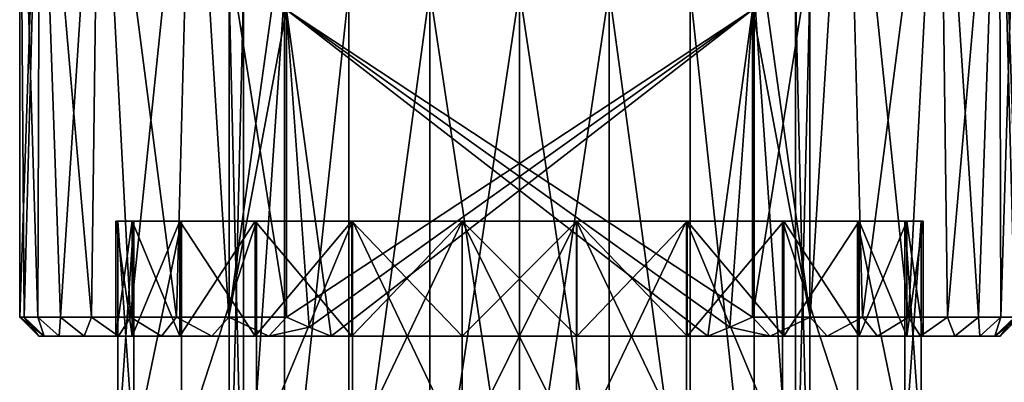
# Model space of a CAD drawing. Header units: millimetres. Extents: x -144 to 364, y -408 to 1133.
# Tile 98 of 256: x -13 to 13, y 21 to 30. Entities that reach past the tile are written whole.
import ezdxf

# ---------------------------------------------------------------- set-up
doc = ezdxf.new("R2010")
doc.units = ezdxf.units.MM
doc.header["$LTSCALE"] = 41.718519
for name, color, linetype in [('173', 7, 'CONTINUOUS'), ('175', 7, 'CONTINUOUS'), ('179', 7, 'CONTINUOUS'), ('180', 7, 'CONTINUOUS'), ('387', 7, 'CONTINUOUS'), ('388', 7, 'CONTINUOUS'), ('393', 7, 'CONTINUOUS'), ('394', 7, 'CONTINUOUS'), ('395', 7, 'CONTINUOUS'), ('398', 7, 'CONTINUOUS'), ('399', 7, 'CONTINUOUS'), ('402', 7, 'CONTINUOUS'), ('405', 7, 'CONTINUOUS'), ('751', 7, 'CONTINUOUS')]:
    doc.layers.add(name, color=color, linetype=linetype)

msp = doc.modelspace()

# ---------------------------------------------------------------- linework, layer by layer
at = {"layer": '173', "color": 7, "linetype": 'CONTINUOUS', "true_color": 0xaaaaaa}
for points in [[(-7.18, 15.25, 2.333), (-7.55, 15.25), (-7.18, 30.75, 2.333), (-7.18, 15.25, 2.333)], [(-7.18, 30.75, 2.333), (-7.55, 15.25), (-7.55, 30.75), (-7.18, 30.75, 2.333)], [(-6.108, 15.25, 4.438), (-7.18, 15.25, 2.333), (-6.108, 30.75, 4.438), (-6.108, 15.25, 4.438)], [(-6.108, 30.75, 4.438), (-7.18, 15.25, 2.333), (-7.18, 30.75, 2.333), (-6.108, 30.75, 4.438)], [(-4.438, 15.25, 6.108), (-6.108, 15.25, 4.438), (-4.438, 30.75, 6.108), (-4.438, 15.25, 6.108)], [(-4.438, 30.75, 6.108), (-6.108, 15.25, 4.438), (-6.108, 30.75, 4.438), (-4.438, 30.75, 6.108)], [(-2.333, 15.25, 7.181), (-4.438, 15.25, 6.108), (-2.333, 30.75, 7.18), (-2.333, 15.25, 7.181)], [(-2.333, 30.75, 7.18), (-4.438, 15.25, 6.108), (-4.438, 30.75, 6.108), (-2.333, 30.75, 7.18)], [(0, 15.25, 7.55), (-2.333, 15.25, 7.181), (0, 30.75, 7.55), (0, 15.25, 7.55)], [(0, 30.75, 7.55), (-2.333, 15.25, 7.181), (-2.333, 30.75, 7.18), (0, 30.75, 7.55)], [(2.333, 15.25, 7.181), (0, 15.25, 7.55), (2.333, 30.75, 7.18), (2.333, 15.25, 7.181)], [(2.333, 30.75, 7.18), (0, 15.25, 7.55), (0, 30.75, 7.55), (2.333, 30.75, 7.18)], [(4.438, 15.25, 6.108), (2.333, 15.25, 7.181), (2.333, 30.75, 7.18), (4.438, 15.25, 6.108)], [(4.438, 30.75, 6.108), (4.438, 15.25, 6.108), (2.333, 30.75, 7.18), (4.438, 30.75, 6.108)], [(6.108, 15.25, 4.438), (4.438, 15.25, 6.108), (4.438, 30.75, 6.108), (6.108, 15.25, 4.438)], [(6.108, 30.75, 4.438), (6.108, 15.25, 4.438), (4.438, 30.75, 6.108), (6.108, 30.75, 4.438)], [(7.18, 15.25, 2.333), (6.108, 15.25, 4.438), (6.108, 30.75, 4.438), (7.18, 15.25, 2.333)], [(7.18, 30.75, 2.333), (7.18, 15.25, 2.333), (6.108, 30.75, 4.438), (7.18, 30.75, 2.333)], [(7.55, 15.25), (7.18, 15.25, 2.333), (7.55, 30.75), (7.55, 15.25)], [(7.55, 30.75), (7.18, 15.25, 2.333), (7.18, 30.75, 2.333), (7.55, 30.75)]]:
    msp.add_3dface(points, dxfattribs=at)
at = {"layer": '175', "color": 7, "linetype": 'CONTINUOUS', "true_color": 0xaaaaaa}
for points in [[(-10.027, 24.75, 2.944), (-10.45, 24.75), (-10.027, 18.75, 2.944), (-10.027, 24.75, 2.944)], [(-10.027, 18.75, 2.944), (-10.45, 24.75), (-10.45, 18.75), (-10.027, 18.75, 2.944)], [(-8.791, 24.75, 5.65), (-10.027, 24.75, 2.944), (-10.027, 18.75, 2.944), (-8.791, 24.75, 5.65)], [(-8.791, 18.75, 5.65), (-8.791, 24.75, 5.65), (-10.027, 18.75, 2.944), (-8.791, 18.75, 5.65)], [(-6.843, 24.75, 7.898), (-8.791, 24.75, 5.65), (-8.791, 18.75, 5.65), (-6.843, 24.75, 7.898)], [(-6.843, 18.75, 7.898), (-6.843, 24.75, 7.898), (-8.791, 18.75, 5.65), (-6.843, 18.75, 7.898)], [(-4.341, 24.75, 9.506), (-6.843, 24.75, 7.898), (-6.843, 18.75, 7.898), (-4.341, 24.75, 9.506)], [(-4.341, 18.75, 9.506), (-4.341, 24.75, 9.506), (-6.843, 18.75, 7.898), (-4.341, 18.75, 9.506)], [(-1.487, 24.75, 10.344), (-4.341, 24.75, 9.506), (-1.487, 18.75, 10.344), (-1.487, 24.75, 10.344)], [(-1.487, 18.75, 10.344), (-4.341, 24.75, 9.506), (-4.341, 18.75, 9.506), (-1.487, 18.75, 10.344)], [(1.487, 24.75, 10.344), (-1.487, 24.75, 10.344), (1.487, 18.75, 10.344), (1.487, 24.75, 10.344)], [(1.487, 18.75, 10.344), (-1.487, 24.75, 10.344), (-1.487, 18.75, 10.344), (1.487, 18.75, 10.344)], [(4.341, 24.75, 9.506), (1.487, 24.75, 10.344), (4.341, 18.75, 9.506), (4.341, 24.75, 9.506)], [(4.341, 18.75, 9.506), (1.487, 24.75, 10.344), (1.487, 18.75, 10.344), (4.341, 18.75, 9.506)], [(6.843, 24.75, 7.898), (4.341, 24.75, 9.506), (6.843, 18.75, 7.898), (6.843, 24.75, 7.898)], [(6.843, 18.75, 7.898), (4.341, 24.75, 9.506), (4.341, 18.75, 9.506), (6.843, 18.75, 7.898)], [(8.791, 24.75, 5.65), (6.843, 24.75, 7.898), (8.791, 18.75, 5.65), (8.791, 24.75, 5.65)], [(8.791, 18.75, 5.65), (6.843, 24.75, 7.898), (6.843, 18.75, 7.898), (8.791, 18.75, 5.65)], [(10.027, 24.75, 2.944), (8.791, 24.75, 5.65), (10.027, 18.75, 2.944), (10.027, 24.75, 2.944)], [(10.027, 18.75, 2.944), (8.791, 24.75, 5.65), (8.791, 18.75, 5.65), (10.027, 18.75, 2.944)], [(10.45, 24.75), (10.027, 24.75, 2.944), (10.45, 18.75), (10.45, 24.75)], [(10.45, 18.75), (10.027, 24.75, 2.944), (10.027, 18.75, 2.944), (10.45, 18.75)]]:
    msp.add_3dface(points, dxfattribs=at)
at = {"layer": '179', "color": 7, "linetype": 'CONTINUOUS', "true_color": 0xaaaaaa}
for points in [[(-7.55, 15.25), (-7.18, 15.25, -2.333), (-7.55, 30.75), (-7.55, 15.25)], [(-7.55, 30.75), (-7.18, 15.25, -2.333), (-7.18, 30.75, -2.333), (-7.55, 30.75)], [(-7.18, 15.25, -2.333), (-6.108, 15.25, -4.438), (-6.108, 30.75, -4.438), (-7.18, 15.25, -2.333)], [(-7.18, 30.75, -2.333), (-7.18, 15.25, -2.333), (-6.108, 30.75, -4.438), (-7.18, 30.75, -2.333)], [(-6.108, 15.25, -4.438), (-4.438, 15.25, -6.108), (-4.438, 30.75, -6.108), (-6.108, 15.25, -4.438)], [(-6.108, 30.75, -4.438), (-6.108, 15.25, -4.438), (-4.438, 30.75, -6.108), (-6.108, 30.75, -4.438)], [(-4.438, 15.25, -6.108), (-2.333, 15.25, -7.181), (-2.333, 30.75, -7.18), (-4.438, 15.25, -6.108)], [(-4.438, 30.75, -6.108), (-4.438, 15.25, -6.108), (-2.333, 30.75, -7.18), (-4.438, 30.75, -6.108)], [(-2.333, 15.25, -7.181), (0, 15.25, -7.55), (-2.333, 30.75, -7.18), (-2.333, 15.25, -7.181)], [(-2.333, 30.75, -7.18), (0, 15.25, -7.55), (0, 30.75, -7.55), (-2.333, 30.75, -7.18)], [(0, 15.25, -7.55), (2.333, 15.25, -7.181), (0, 30.75, -7.55), (0, 15.25, -7.55)], [(0, 30.75, -7.55), (2.333, 15.25, -7.181), (2.333, 30.75, -7.18), (0, 30.75, -7.55)], [(2.333, 15.25, -7.181), (4.438, 15.25, -6.108), (2.333, 30.75, -7.18), (2.333, 15.25, -7.181)], [(2.333, 30.75, -7.18), (4.438, 15.25, -6.108), (4.438, 30.75, -6.108), (2.333, 30.75, -7.18)], [(4.438, 15.25, -6.108), (6.108, 15.25, -4.438), (4.438, 30.75, -6.108), (4.438, 15.25, -6.108)], [(4.438, 30.75, -6.108), (6.108, 15.25, -4.438), (6.108, 30.75, -4.438), (4.438, 30.75, -6.108)], [(6.108, 15.25, -4.438), (7.18, 15.25, -2.333), (6.108, 30.75, -4.438), (6.108, 15.25, -4.438)], [(6.108, 30.75, -4.438), (7.18, 15.25, -2.333), (7.18, 30.75, -2.333), (6.108, 30.75, -4.438)], [(7.18, 15.25, -2.333), (7.55, 15.25), (7.18, 30.75, -2.333), (7.18, 15.25, -2.333)], [(7.55, 15.25), (7.55, 30.75), (7.18, 30.75, -2.333), (7.55, 15.25)]]:
    msp.add_3dface(points, dxfattribs=at)
at = {"layer": '180', "color": 7, "linetype": 'CONTINUOUS', "true_color": 0xaaaaaa}
for points in [[(-10.45, 18.75), (-10.45, 24.75), (-10.027, 24.75, -2.944), (-10.45, 18.75)], [(-10.027, 18.75, -2.944), (-10.45, 18.75), (-10.027, 24.75, -2.944), (-10.027, 18.75, -2.944)], [(-8.791, 18.75, -5.65), (-10.027, 18.75, -2.944), (-8.791, 24.75, -5.65), (-8.791, 18.75, -5.65)], [(-8.791, 24.75, -5.65), (-10.027, 18.75, -2.944), (-10.027, 24.75, -2.944), (-8.791, 24.75, -5.65)], [(-6.843, 18.75, -7.898), (-8.791, 18.75, -5.65), (-6.843, 24.75, -7.898), (-6.843, 18.75, -7.898)], [(-6.843, 24.75, -7.898), (-8.791, 18.75, -5.65), (-8.791, 24.75, -5.65), (-6.843, 24.75, -7.898)], [(-4.341, 18.75, -9.506), (-6.843, 18.75, -7.898), (-4.341, 24.75, -9.506), (-4.341, 18.75, -9.506)], [(-4.341, 24.75, -9.506), (-6.843, 18.75, -7.898), (-6.843, 24.75, -7.898), (-4.341, 24.75, -9.506)], [(-1.487, 18.75, -10.344), (-4.341, 18.75, -9.506), (-1.487, 24.75, -10.344), (-1.487, 18.75, -10.344)], [(-1.487, 24.75, -10.344), (-4.341, 18.75, -9.506), (-4.341, 24.75, -9.506), (-1.487, 24.75, -10.344)], [(1.487, 18.75, -10.344), (-1.487, 18.75, -10.344), (1.487, 24.75, -10.344), (1.487, 18.75, -10.344)], [(1.487, 24.75, -10.344), (-1.487, 18.75, -10.344), (-1.487, 24.75, -10.344), (1.487, 24.75, -10.344)], [(4.341, 18.75, -9.506), (1.487, 18.75, -10.344), (4.341, 24.75, -9.506), (4.341, 18.75, -9.506)], [(4.341, 24.75, -9.506), (1.487, 18.75, -10.344), (1.487, 24.75, -10.344), (4.341, 24.75, -9.506)], [(6.843, 18.75, -7.898), (4.341, 18.75, -9.506), (4.341, 24.75, -9.506), (6.843, 18.75, -7.898)], [(6.843, 24.75, -7.898), (6.843, 18.75, -7.898), (4.341, 24.75, -9.506), (6.843, 24.75, -7.898)], [(8.791, 18.75, -5.65), (6.843, 18.75, -7.898), (6.843, 24.75, -7.898), (8.791, 18.75, -5.65)], [(8.791, 24.75, -5.65), (8.791, 18.75, -5.65), (6.843, 24.75, -7.898), (8.791, 24.75, -5.65)], [(10.027, 18.75, -2.944), (8.791, 18.75, -5.65), (8.791, 24.75, -5.65), (10.027, 18.75, -2.944)], [(10.027, 24.75, -2.944), (10.027, 18.75, -2.944), (8.791, 24.75, -5.65), (10.027, 24.75, -2.944)], [(10.45, 24.75), (10.45, 18.75), (10.027, 18.75, -2.944), (10.45, 24.75)], [(10.45, 24.75), (10.027, 18.75, -2.944), (10.027, 24.75, -2.944), (10.45, 24.75)]]:
    msp.add_3dface(points, dxfattribs=at)
at = {"layer": '387', "color": 7, "linetype": 'CONTINUOUS', "true_color": 0xaaaaaa}
for points in [[(-10.075, 21.75, 2.958), (-10.5, 21.75), (-10.075, 24.75, 2.958), (-10.075, 21.75, 2.958)], [(-10.075, 24.75, 2.958), (-10.5, 21.75), (-10.5, 24.75), (-10.075, 24.75, 2.958)], [(-8.833, 21.75, 5.677), (-10.075, 21.75, 2.958), (-8.833, 24.75, 5.677), (-8.833, 21.75, 5.677)], [(-8.833, 24.75, 5.677), (-10.075, 21.75, 2.958), (-10.075, 24.75, 2.958), (-8.833, 24.75, 5.677)], [(-6.876, 21.75, 7.935), (-8.833, 21.75, 5.677), (-6.876, 24.75, 7.935), (-6.876, 21.75, 7.935)], [(-6.876, 24.75, 7.935), (-8.833, 21.75, 5.677), (-8.833, 24.75, 5.677), (-6.876, 24.75, 7.935)], [(-4.362, 21.75, 9.551), (-6.876, 21.75, 7.935), (-4.362, 24.75, 9.551), (-4.362, 21.75, 9.551)], [(-4.362, 24.75, 9.551), (-6.876, 21.75, 7.935), (-6.876, 24.75, 7.935), (-4.362, 24.75, 9.551)], [(-1.494, 21.75, 10.393), (-4.362, 21.75, 9.551), (-1.494, 24.75, 10.393), (-1.494, 21.75, 10.393)], [(-1.494, 24.75, 10.393), (-4.362, 21.75, 9.551), (-4.362, 24.75, 9.551), (-1.494, 24.75, 10.393)], [(1.494, 21.75, 10.393), (-1.494, 21.75, 10.393), (1.494, 24.75, 10.393), (1.494, 21.75, 10.393)], [(1.494, 24.75, 10.393), (-1.494, 21.75, 10.393), (-1.494, 24.75, 10.393), (1.494, 24.75, 10.393)], [(4.362, 21.75, 9.551), (1.494, 21.75, 10.393), (4.362, 24.75, 9.551), (4.362, 21.75, 9.551)], [(4.362, 24.75, 9.551), (1.494, 21.75, 10.393), (1.494, 24.75, 10.393), (4.362, 24.75, 9.551)], [(6.876, 21.75, 7.935), (4.362, 21.75, 9.551), (6.876, 24.75, 7.935), (6.876, 21.75, 7.935)], [(6.876, 24.75, 7.935), (4.362, 21.75, 9.551), (4.362, 24.75, 9.551), (6.876, 24.75, 7.935)], [(8.833, 21.75, 5.677), (6.876, 21.75, 7.935), (8.833, 24.75, 5.677), (8.833, 21.75, 5.677)], [(8.833, 24.75, 5.677), (6.876, 21.75, 7.935), (6.876, 24.75, 7.935), (8.833, 24.75, 5.677)], [(10.075, 21.75, 2.958), (8.833, 21.75, 5.677), (10.075, 24.75, 2.958), (10.075, 21.75, 2.958)], [(10.075, 24.75, 2.958), (8.833, 21.75, 5.677), (8.833, 24.75, 5.677), (10.075, 24.75, 2.958)], [(10.5, 21.75), (10.075, 21.75, 2.958), (10.5, 24.75), (10.5, 21.75)], [(10.5, 24.75), (10.075, 21.75, 2.958), (10.075, 24.75, 2.958), (10.5, 24.75)]]:
    msp.add_3dface(points, dxfattribs=at)
at = {"layer": '388', "color": 7, "linetype": 'CONTINUOUS', "true_color": 0xaaaaaa}
for points in [[(-10.45, 24.75), (-10.027, 24.75, 2.944), (-10.5, 24.75), (-10.45, 24.75)], [(-10.45, 24.75), (-10.5, 24.75), (-10.075, 24.75, -2.958), (-10.45, 24.75)], [(-10.027, 24.75, 2.944), (-10.075, 24.75, 2.958), (-10.5, 24.75), (-10.027, 24.75, 2.944)], [(-10.027, 24.75, -2.944), (-10.45, 24.75), (-10.075, 24.75, -2.958), (-10.027, 24.75, -2.944)], [(-10.027, 24.75, 2.944), (-8.791, 24.75, 5.65), (-10.075, 24.75, 2.958), (-10.027, 24.75, 2.944)], [(-8.791, 24.75, 5.65), (-8.833, 24.75, 5.677), (-10.075, 24.75, 2.958), (-8.791, 24.75, 5.65)], [(-8.791, 24.75, -5.65), (-10.027, 24.75, -2.944), (-10.075, 24.75, -2.958), (-8.791, 24.75, -5.65)], [(-8.833, 24.75, -5.677), (-8.791, 24.75, -5.65), (-10.075, 24.75, -2.958), (-8.833, 24.75, -5.677)], [(-8.791, 24.75, 5.65), (-6.843, 24.75, 7.898), (-8.833, 24.75, 5.677), (-8.791, 24.75, 5.65)], [(-6.843, 24.75, 7.898), (-6.876, 24.75, 7.935), (-8.833, 24.75, 5.677), (-6.843, 24.75, 7.898)], [(-6.843, 24.75, -7.898), (-8.791, 24.75, -5.65), (-8.833, 24.75, -5.677), (-6.843, 24.75, -7.898)], [(-6.876, 24.75, -7.935), (-6.843, 24.75, -7.898), (-8.833, 24.75, -5.677), (-6.876, 24.75, -7.935)], [(-6.843, 24.75, 7.898), (-4.341, 24.75, 9.506), (-6.876, 24.75, 7.935), (-6.843, 24.75, 7.898)], [(-4.341, 24.75, 9.506), (-4.362, 24.75, 9.551), (-6.876, 24.75, 7.935), (-4.341, 24.75, 9.506)], [(-4.341, 24.75, -9.506), (-6.843, 24.75, -7.898), (-6.876, 24.75, -7.935), (-4.341, 24.75, -9.506)], [(-4.362, 24.75, -9.551), (-4.341, 24.75, -9.506), (-6.876, 24.75, -7.935), (-4.362, 24.75, -9.551)], [(-4.341, 24.75, 9.506), (-1.487, 24.75, 10.344), (-4.362, 24.75, 9.551), (-4.341, 24.75, 9.506)], [(-1.487, 24.75, 10.344), (-1.494, 24.75, 10.393), (-4.362, 24.75, 9.551), (-1.487, 24.75, 10.344)], [(-1.487, 24.75, -10.344), (-4.341, 24.75, -9.506), (-4.362, 24.75, -9.551), (-1.487, 24.75, -10.344)], [(-1.494, 24.75, -10.393), (-1.487, 24.75, -10.344), (-4.362, 24.75, -9.551), (-1.494, 24.75, -10.393)], [(-1.487, 24.75, 10.344), (1.494, 24.75, 10.393), (-1.494, 24.75, 10.393), (-1.487, 24.75, 10.344)], [(1.487, 24.75, -10.344), (-1.487, 24.75, -10.344), (-1.494, 24.75, -10.393), (1.487, 24.75, -10.344)], [(1.494, 24.75, -10.393), (1.487, 24.75, -10.344), (-1.494, 24.75, -10.393), (1.494, 24.75, -10.393)], [(-1.487, 24.75, 10.344), (1.487, 24.75, 10.344), (1.494, 24.75, 10.393), (-1.487, 24.75, 10.344)], [(1.487, 24.75, 10.344), (4.341, 24.75, 9.506), (4.362, 24.75, 9.551), (1.487, 24.75, 10.344)], [(1.487, 24.75, 10.344), (4.362, 24.75, 9.551), (1.494, 24.75, 10.393), (1.487, 24.75, 10.344)], [(4.341, 24.75, -9.506), (1.487, 24.75, -10.344), (4.362, 24.75, -9.551), (4.341, 24.75, -9.506)], [(4.362, 24.75, -9.551), (1.487, 24.75, -10.344), (1.494, 24.75, -10.393), (4.362, 24.75, -9.551)], [(4.341, 24.75, 9.506), (6.843, 24.75, 7.898), (6.876, 24.75, 7.935), (4.341, 24.75, 9.506)], [(4.341, 24.75, 9.506), (6.876, 24.75, 7.935), (4.362, 24.75, 9.551), (4.341, 24.75, 9.506)], [(6.843, 24.75, -7.898), (4.341, 24.75, -9.506), (6.876, 24.75, -7.935), (6.843, 24.75, -7.898)], [(6.876, 24.75, -7.935), (4.341, 24.75, -9.506), (4.362, 24.75, -9.551), (6.876, 24.75, -7.935)], [(6.843, 24.75, 7.898), (8.791, 24.75, 5.65), (8.833, 24.75, 5.677), (6.843, 24.75, 7.898)], [(6.843, 24.75, 7.898), (8.833, 24.75, 5.677), (6.876, 24.75, 7.935), (6.843, 24.75, 7.898)], [(8.791, 24.75, -5.65), (6.843, 24.75, -7.898), (8.833, 24.75, -5.677), (8.791, 24.75, -5.65)], [(8.833, 24.75, -5.677), (6.843, 24.75, -7.898), (6.876, 24.75, -7.935), (8.833, 24.75, -5.677)], [(8.791, 24.75, 5.65), (10.027, 24.75, 2.944), (10.075, 24.75, 2.958), (8.791, 24.75, 5.65)], [(8.791, 24.75, 5.65), (10.075, 24.75, 2.958), (8.833, 24.75, 5.677), (8.791, 24.75, 5.65)], [(10.027, 24.75, -2.944), (8.791, 24.75, -5.65), (10.075, 24.75, -2.958), (10.027, 24.75, -2.944)], [(10.075, 24.75, -2.958), (8.791, 24.75, -5.65), (8.833, 24.75, -5.677), (10.075, 24.75, -2.958)], [(10.027, 24.75, 2.944), (10.45, 24.75), (10.075, 24.75, 2.958), (10.027, 24.75, 2.944)], [(10.45, 24.75), (10.027, 24.75, -2.944), (10.5, 24.75), (10.45, 24.75)], [(10.5, 24.75), (10.027, 24.75, -2.944), (10.075, 24.75, -2.958), (10.5, 24.75)], [(10.45, 24.75), (10.5, 24.75), (10.075, 24.75, 2.958), (10.45, 24.75)]]:
    msp.add_3dface(points, dxfattribs=at)
at = {"layer": '393', "color": 7, "linetype": 'CONTINUOUS', "true_color": 0xaaaaaa}
for points in [[(-12.88, 22.25, 1.759), (-12.524, 22.25, 3.485), (-13, 37.75), (-12.88, 22.25, 1.759)], [(-13, 37.75), (-12.524, 22.25, 3.485), (-12.473, 37.75, 3.662), (-13, 37.75)], [(-13, 22.25), (-12.88, 22.25, 1.759), (-13, 37.75), (-13, 22.25)], [(-12.524, 22.25, 3.485), (-11.937, 22.25, 5.148), (-12.473, 37.75, 3.662), (-12.524, 22.25, 3.485)], [(-11.937, 22.25, 5.148), (-11.131, 22.25, 6.715), (-12.473, 37.75, 3.662), (-11.937, 22.25, 5.148)], [(-12.473, 37.75, 3.662), (-11.131, 22.25, 6.715), (-10.936, 37.75, 7.028), (-12.473, 37.75, 3.662)], [(-11.131, 22.25, 6.715), (-10.12, 22.25, 8.16), (-10.936, 37.75, 7.028), (-11.131, 22.25, 6.715)], [(-10.12, 22.25, 8.16), (-8.923, 22.25, 9.454), (-10.936, 37.75, 7.028), (-10.12, 22.25, 8.16)], [(-10.936, 37.75, 7.028), (-8.923, 22.25, 9.454), (-8.513, 37.75, 9.825), (-10.936, 37.75, 7.028)], [(-8.923, 22.25, 9.454), (-7.562, 22.25, 10.574), (-8.513, 37.75, 9.825), (-8.923, 22.25, 9.454)], [(-6.062, 22.25, 11.5), (-6.062, 30.25, 11.5), (-8.513, 37.75, 9.825), (-6.062, 22.25, 11.5)], [(-7.562, 22.25, 10.574), (-6.062, 22.25, 11.5), (-8.513, 37.75, 9.825), (-7.562, 22.25, 10.574)], [(5.4, 37.75, 11.825), (6.062, 30.25, 11.5), (7.562, 22.25, 10.574), (5.4, 37.75, 11.825)], [(8.513, 37.75, 9.825), (5.4, 37.75, 11.825), (7.562, 22.25, 10.574), (8.513, 37.75, 9.825)], [(8.923, 22.25, 9.454), (8.513, 37.75, 9.825), (7.562, 22.25, 10.574), (8.923, 22.25, 9.454)], [(10.936, 37.75, 7.028), (8.513, 37.75, 9.825), (10.12, 22.25, 8.16), (10.936, 37.75, 7.028)], [(10.12, 22.25, 8.16), (8.513, 37.75, 9.825), (8.923, 22.25, 9.454), (10.12, 22.25, 8.16)], [(11.131, 22.25, 6.715), (10.936, 37.75, 7.028), (10.12, 22.25, 8.16), (11.131, 22.25, 6.715)], [(12.473, 37.75, 3.662), (10.936, 37.75, 7.028), (11.937, 22.25, 5.148), (12.473, 37.75, 3.662)], [(11.937, 22.25, 5.148), (10.936, 37.75, 7.028), (11.131, 22.25, 6.715), (11.937, 22.25, 5.148)], [(12.524, 22.25, 3.485), (12.473, 37.75, 3.662), (11.937, 22.25, 5.148), (12.524, 22.25, 3.485)], [(13, 37.75), (12.473, 37.75, 3.662), (13, 22.25), (13, 37.75)], [(13, 22.25), (12.473, 37.75, 3.662), (12.88, 22.25, 1.759), (13, 22.25)], [(12.88, 22.25, 1.759), (12.473, 37.75, 3.662), (12.524, 22.25, 3.485), (12.88, 22.25, 1.759)], [(7.562, 22.25, 10.574), (6.062, 30.25, 11.5), (6.062, 22.25, 11.5), (7.562, 22.25, 10.574)]]:
    msp.add_3dface(points, dxfattribs=at)
at = {"layer": '394', "color": 7, "linetype": 'CONTINUOUS', "true_color": 0xaaaaaa}
for points in [[(-12.5, 21.75), (-12.367, 21.75, -1.819), (-12.367, 21.75, 1.819), (-12.5, 21.75)], [(-12.367, 21.75, -1.819), (-11.971, 21.75, -3.599), (-12.367, 21.75, 1.819), (-12.367, 21.75, -1.819)], [(-12.367, 21.75, 1.819), (-11.971, 21.75, -3.599), (-11.971, 21.75, 3.599), (-12.367, 21.75, 1.819)], [(-11.971, 21.75, -3.599), (-11.32, 21.75, -5.302), (-11.971, 21.75, 3.599), (-11.971, 21.75, -3.599)], [(-11.971, 21.75, 3.599), (-11.32, 21.75, -5.302), (-11.32, 21.75, 5.302), (-11.971, 21.75, 3.599)], [(-10.428, 21.75, -6.893), (-10.5, 21.75), (-11.32, 21.75, 5.302), (-10.428, 21.75, -6.893)], [(-11.32, 21.75, 5.302), (-10.5, 21.75), (-10.428, 21.75, 6.893), (-11.32, 21.75, 5.302)], [(-11.32, 21.75, -5.302), (-10.428, 21.75, -6.893), (-11.32, 21.75, 5.302), (-11.32, 21.75, -5.302)], [(-10.5, 21.75), (-10.075, 21.75, 2.958), (-10.428, 21.75, 6.893), (-10.5, 21.75)], [(-10.5, 21.75), (-10.428, 21.75, -6.893), (-10.075, 21.75, -2.958), (-10.5, 21.75)], [(-10.428, 21.75, 6.893), (-10.075, 21.75, 2.958), (-9.314, 21.75, 8.336), (-10.428, 21.75, 6.893)], [(-10.428, 21.75, -6.893), (-9.314, 21.75, -8.336), (-10.075, 21.75, -2.958), (-10.428, 21.75, -6.893)], [(-10.075, 21.75, 2.958), (-8.833, 21.75, 5.677), (-9.314, 21.75, 8.336), (-10.075, 21.75, 2.958)], [(-10.075, 21.75, -2.958), (-9.314, 21.75, -8.336), (-8.833, 21.75, -5.677), (-10.075, 21.75, -2.958)], [(-9.314, 21.75, 8.336), (-8.833, 21.75, 5.677), (-8.002, 21.75, 9.603), (-9.314, 21.75, 8.336)], [(-9.314, 21.75, -8.336), (-8.002, 21.75, -9.603), (-8.833, 21.75, -5.677), (-9.314, 21.75, -8.336)], [(-8.833, 21.75, 5.677), (-6.876, 21.75, 7.935), (-8.002, 21.75, 9.603), (-8.833, 21.75, 5.677)], [(-8.833, 21.75, -5.677), (-8.002, 21.75, -9.603), (-6.876, 21.75, -7.935), (-8.833, 21.75, -5.677)], [(-8.002, 21.75, 9.603), (-6.876, 21.75, 7.935), (-6.52, 21.75, 10.665), (-8.002, 21.75, 9.603)], [(-8.002, 21.75, -9.603), (-6.52, 21.75, -10.665), (-6.876, 21.75, -7.935), (-8.002, 21.75, -9.603)], [(-6.876, 21.75, 7.935), (-4.362, 21.75, 9.551), (-6.52, 21.75, 10.665), (-6.876, 21.75, 7.935)], [(-6.52, 21.75, -10.665), (-4.899, 21.75, -11.5), (-6.876, 21.75, -7.935), (-6.52, 21.75, -10.665)], [(-6.876, 21.75, -7.935), (-4.899, 21.75, -11.5), (-4.362, 21.75, -9.551), (-6.876, 21.75, -7.935)], [(-6.52, 21.75, 10.665), (-4.362, 21.75, 9.551), (-4.899, 21.75, 11.5), (-6.52, 21.75, 10.665)], [(-4.362, 21.75, 9.551), (-1.494, 21.75, 10.393), (-4.899, 21.75, 11.5), (-4.362, 21.75, 9.551)], [(-1.494, 21.75, 10.393), (1.494, 21.75, 10.393), (-4.899, 21.75, 11.5), (-1.494, 21.75, 10.393)], [(-4.899, 21.75, 11.5), (1.494, 21.75, 10.393), (4.899, 21.75, 11.5), (-4.899, 21.75, 11.5)], [(-4.899, 21.75, -11.5), (4.899, 21.75, -11.5), (-1.494, 21.75, -10.393), (-4.899, 21.75, -11.5)], [(-4.362, 21.75, -9.551), (-4.899, 21.75, -11.5), (-1.494, 21.75, -10.393), (-4.362, 21.75, -9.551)], [(-1.494, 21.75, -10.393), (4.899, 21.75, -11.5), (1.494, 21.75, -10.393), (-1.494, 21.75, -10.393)], [(1.494, 21.75, 10.393), (4.362, 21.75, 9.551), (4.899, 21.75, 11.5), (1.494, 21.75, 10.393)], [(1.494, 21.75, -10.393), (4.899, 21.75, -11.5), (4.362, 21.75, -9.551), (1.494, 21.75, -10.393)], [(4.362, 21.75, 9.551), (6.876, 21.75, 7.935), (4.899, 21.75, 11.5), (4.362, 21.75, 9.551)], [(4.899, 21.75, -11.5), (6.52, 21.75, -10.665), (4.362, 21.75, -9.551), (4.899, 21.75, -11.5)], [(4.362, 21.75, -9.551), (6.52, 21.75, -10.665), (6.876, 21.75, -7.935), (4.362, 21.75, -9.551)], [(4.899, 21.75, 11.5), (6.876, 21.75, 7.935), (6.52, 21.75, 10.665), (4.899, 21.75, 11.5)], [(6.52, 21.75, 10.665), (6.876, 21.75, 7.935), (8.002, 21.75, 9.603), (6.52, 21.75, 10.665)], [(6.52, 21.75, -10.665), (8.002, 21.75, -9.603), (6.876, 21.75, -7.935), (6.52, 21.75, -10.665)], [(6.876, 21.75, 7.935), (8.833, 21.75, 5.677), (8.002, 21.75, 9.603), (6.876, 21.75, 7.935)], [(6.876, 21.75, -7.935), (8.002, 21.75, -9.603), (8.833, 21.75, -5.677), (6.876, 21.75, -7.935)], [(8.002, 21.75, 9.603), (8.833, 21.75, 5.677), (9.314, 21.75, 8.336), (8.002, 21.75, 9.603)], [(8.002, 21.75, -9.603), (9.314, 21.75, -8.336), (8.833, 21.75, -5.677), (8.002, 21.75, -9.603)], [(8.833, 21.75, 5.677), (10.075, 21.75, 2.958), (9.314, 21.75, 8.336), (8.833, 21.75, 5.677)], [(8.833, 21.75, -5.677), (9.314, 21.75, -8.336), (10.075, 21.75, -2.958), (8.833, 21.75, -5.677)], [(9.314, 21.75, 8.336), (10.075, 21.75, 2.958), (10.428, 21.75, 6.893), (9.314, 21.75, 8.336)], [(9.314, 21.75, -8.336), (10.428, 21.75, -6.893), (10.075, 21.75, -2.958), (9.314, 21.75, -8.336)], [(10.075, 21.75, 2.958), (10.5, 21.75), (10.428, 21.75, 6.893), (10.075, 21.75, 2.958)], [(10.428, 21.75, -6.893), (10.5, 21.75), (10.075, 21.75, -2.958), (10.428, 21.75, -6.893)], [(10.428, 21.75, 6.893), (10.5, 21.75), (11.32, 21.75, -5.302), (10.428, 21.75, 6.893)], [(11.32, 21.75, -5.302), (10.5, 21.75), (10.428, 21.75, -6.893), (11.32, 21.75, -5.302)], [(11.32, 21.75, 5.302), (10.428, 21.75, 6.893), (11.32, 21.75, -5.302), (11.32, 21.75, 5.302)], [(11.971, 21.75, 3.599), (11.32, 21.75, 5.302), (11.971, 21.75, -3.599), (11.971, 21.75, 3.599)], [(11.971, 21.75, -3.599), (11.32, 21.75, 5.302), (11.32, 21.75, -5.302), (11.971, 21.75, -3.599)], [(12.367, 21.75, 1.819), (11.971, 21.75, 3.599), (12.367, 21.75, -1.819), (12.367, 21.75, 1.819)], [(12.367, 21.75, -1.819), (11.971, 21.75, 3.599), (11.971, 21.75, -3.599), (12.367, 21.75, -1.819)], [(12.5, 21.75), (12.367, 21.75, 1.819), (12.367, 21.75, -1.819), (12.5, 21.75)]]:
    msp.add_3dface(points, dxfattribs=at)
at = {"layer": '395', "color": 7, "linetype": 'CONTINUOUS', "true_color": 0xaaaaaa}
for points in [[(-10.5, 24.75), (-10.5, 21.75), (-10.075, 21.75, -2.958), (-10.5, 24.75)], [(-10.075, 24.75, -2.958), (-10.5, 24.75), (-10.075, 21.75, -2.958), (-10.075, 24.75, -2.958)], [(-8.833, 24.75, -5.677), (-10.075, 24.75, -2.958), (-8.833, 21.75, -5.677), (-8.833, 24.75, -5.677)], [(-10.075, 24.75, -2.958), (-10.075, 21.75, -2.958), (-8.833, 21.75, -5.677), (-10.075, 24.75, -2.958)], [(-6.876, 24.75, -7.935), (-8.833, 24.75, -5.677), (-6.876, 21.75, -7.935), (-6.876, 24.75, -7.935)], [(-8.833, 24.75, -5.677), (-8.833, 21.75, -5.677), (-6.876, 21.75, -7.935), (-8.833, 24.75, -5.677)], [(-4.362, 24.75, -9.551), (-6.876, 24.75, -7.935), (-4.362, 21.75, -9.551), (-4.362, 24.75, -9.551)], [(-6.876, 24.75, -7.935), (-6.876, 21.75, -7.935), (-4.362, 21.75, -9.551), (-6.876, 24.75, -7.935)], [(-1.494, 24.75, -10.393), (-4.362, 24.75, -9.551), (-1.494, 21.75, -10.393), (-1.494, 24.75, -10.393)], [(-4.362, 24.75, -9.551), (-4.362, 21.75, -9.551), (-1.494, 21.75, -10.393), (-4.362, 24.75, -9.551)], [(1.494, 24.75, -10.393), (-1.494, 24.75, -10.393), (1.494, 21.75, -10.393), (1.494, 24.75, -10.393)], [(-1.494, 24.75, -10.393), (-1.494, 21.75, -10.393), (1.494, 21.75, -10.393), (-1.494, 24.75, -10.393)], [(4.362, 24.75, -9.551), (1.494, 24.75, -10.393), (4.362, 21.75, -9.551), (4.362, 24.75, -9.551)], [(1.494, 24.75, -10.393), (1.494, 21.75, -10.393), (4.362, 21.75, -9.551), (1.494, 24.75, -10.393)], [(6.876, 24.75, -7.935), (4.362, 24.75, -9.551), (6.876, 21.75, -7.935), (6.876, 24.75, -7.935)], [(4.362, 24.75, -9.551), (4.362, 21.75, -9.551), (6.876, 21.75, -7.935), (4.362, 24.75, -9.551)], [(8.833, 24.75, -5.677), (6.876, 24.75, -7.935), (8.833, 21.75, -5.677), (8.833, 24.75, -5.677)], [(6.876, 24.75, -7.935), (6.876, 21.75, -7.935), (8.833, 21.75, -5.677), (6.876, 24.75, -7.935)], [(10.075, 24.75, -2.958), (8.833, 24.75, -5.677), (10.075, 21.75, -2.958), (10.075, 24.75, -2.958)], [(8.833, 24.75, -5.677), (8.833, 21.75, -5.677), (10.075, 21.75, -2.958), (8.833, 24.75, -5.677)], [(10.5, 21.75), (10.5, 24.75), (10.075, 24.75, -2.958), (10.5, 21.75)], [(10.5, 21.75), (10.075, 24.75, -2.958), (10.075, 21.75, -2.958), (10.5, 21.75)]]:
    msp.add_3dface(points, dxfattribs=at)
at = {"layer": '398', "color": 7, "linetype": 'CONTINUOUS', "true_color": 0xaaaaaa}
for points in [[(-13, 22.25), (-13, 37.75), (-12.473, 37.75, -3.662), (-13, 22.25)], [(-13, 22.25), (-12.473, 37.75, -3.662), (-12.88, 22.25, -1.759), (-13, 22.25)], [(-12.88, 22.25, -1.759), (-12.473, 37.75, -3.662), (-12.524, 22.25, -3.485), (-12.88, 22.25, -1.759)], [(-12.524, 22.25, -3.485), (-12.473, 37.75, -3.662), (-11.937, 22.25, -5.148), (-12.524, 22.25, -3.485)], [(-12.473, 37.75, -3.662), (-10.936, 37.75, -7.028), (-11.937, 22.25, -5.148), (-12.473, 37.75, -3.662)], [(-11.937, 22.25, -5.148), (-10.936, 37.75, -7.028), (-11.131, 22.25, -6.715), (-11.937, 22.25, -5.148)], [(-11.131, 22.25, -6.715), (-10.936, 37.75, -7.028), (-10.12, 22.25, -8.16), (-11.131, 22.25, -6.715)], [(-10.936, 37.75, -7.028), (-8.513, 37.75, -9.825), (-10.12, 22.25, -8.16), (-10.936, 37.75, -7.028)], [(-10.12, 22.25, -8.16), (-8.513, 37.75, -9.825), (-8.923, 22.25, -9.454), (-10.12, 22.25, -8.16)], [(-8.923, 22.25, -9.454), (-8.513, 37.75, -9.825), (-7.562, 22.25, -10.574), (-8.923, 22.25, -9.454)], [(-8.513, 37.75, -9.825), (-5.4, 37.75, -11.825), (-7.562, 22.25, -10.574), (-8.513, 37.75, -9.825)], [(-7.562, 22.25, -10.574), (-5.4, 37.75, -11.825), (-6.062, 30.25, -11.5), (-7.562, 22.25, -10.574)], [(7.562, 22.25, -10.574), (6.062, 22.25, -11.5), (8.513, 37.75, -9.825), (7.562, 22.25, -10.574)], [(8.513, 37.75, -9.825), (6.062, 22.25, -11.5), (6.062, 30.25, -11.5), (8.513, 37.75, -9.825)], [(8.923, 22.25, -9.454), (7.562, 22.25, -10.574), (8.513, 37.75, -9.825), (8.923, 22.25, -9.454)], [(10.936, 37.75, -7.028), (8.923, 22.25, -9.454), (8.513, 37.75, -9.825), (10.936, 37.75, -7.028)], [(10.12, 22.25, -8.16), (8.923, 22.25, -9.454), (10.936, 37.75, -7.028), (10.12, 22.25, -8.16)], [(11.131, 22.25, -6.715), (10.12, 22.25, -8.16), (10.936, 37.75, -7.028), (11.131, 22.25, -6.715)], [(12.473, 37.75, -3.662), (11.131, 22.25, -6.715), (10.936, 37.75, -7.028), (12.473, 37.75, -3.662)], [(11.937, 22.25, -5.148), (11.131, 22.25, -6.715), (12.473, 37.75, -3.662), (11.937, 22.25, -5.148)], [(12.524, 22.25, -3.485), (11.937, 22.25, -5.148), (12.473, 37.75, -3.662), (12.524, 22.25, -3.485)], [(13, 37.75), (12.524, 22.25, -3.485), (12.473, 37.75, -3.662), (13, 37.75)], [(12.524, 22.25, -3.485), (13, 37.75), (12.88, 22.25, -1.759), (12.524, 22.25, -3.485)], [(-6.062, 22.25, -11.5), (-7.562, 22.25, -10.574), (-6.062, 30.25, -11.5), (-6.062, 22.25, -11.5)]]:
    msp.add_3dface(points, dxfattribs=at)
at = {"layer": '399', "color": 7, "linetype": 'CONTINUOUS', "true_color": 0xaaaaaa}
for points in [[(-12.88, 22.25, 1.759), (-13, 22.25), (-12.367, 21.75, 1.819), (-12.88, 22.25, 1.759)], [(-13, 22.25), (-12.5, 21.75), (-12.367, 21.75, 1.819), (-13, 22.25)], [(-12.5, 21.75), (-13, 22.25), (-12.88, 22.25, -1.759), (-12.5, 21.75)], [(-12.524, 22.25, 3.485), (-12.88, 22.25, 1.759), (-12.367, 21.75, 1.819), (-12.524, 22.25, 3.485)], [(-12.367, 21.75, -1.819), (-12.5, 21.75), (-12.88, 22.25, -1.759), (-12.367, 21.75, -1.819)], [(-12.367, 21.75, -1.819), (-12.88, 22.25, -1.759), (-12.524, 22.25, -3.485), (-12.367, 21.75, -1.819)], [(-11.937, 22.25, 5.148), (-12.524, 22.25, 3.485), (-11.971, 21.75, 3.599), (-11.937, 22.25, 5.148)], [(-12.524, 22.25, 3.485), (-12.367, 21.75, 1.819), (-11.971, 21.75, 3.599), (-12.524, 22.25, 3.485)], [(-11.971, 21.75, -3.599), (-12.367, 21.75, -1.819), (-12.524, 22.25, -3.485), (-11.971, 21.75, -3.599)], [(-11.971, 21.75, -3.599), (-12.524, 22.25, -3.485), (-11.937, 22.25, -5.148), (-11.971, 21.75, -3.599)], [(-11.937, 22.25, 5.148), (-11.971, 21.75, 3.599), (-11.32, 21.75, 5.302), (-11.937, 22.25, 5.148)], [(-11.32, 21.75, -5.302), (-11.971, 21.75, -3.599), (-11.937, 22.25, -5.148), (-11.32, 21.75, -5.302)], [(-11.131, 22.25, 6.715), (-11.937, 22.25, 5.148), (-11.32, 21.75, 5.302), (-11.131, 22.25, 6.715)], [(-11.32, 21.75, -5.302), (-11.937, 22.25, -5.148), (-11.131, 22.25, -6.715), (-11.32, 21.75, -5.302)], [(-11.131, 22.25, 6.715), (-11.32, 21.75, 5.302), (-10.428, 21.75, 6.893), (-11.131, 22.25, 6.715)], [(-10.428, 21.75, -6.893), (-11.32, 21.75, -5.302), (-11.131, 22.25, -6.715), (-10.428, 21.75, -6.893)], [(-10.12, 22.25, 8.16), (-11.131, 22.25, 6.715), (-10.428, 21.75, 6.893), (-10.12, 22.25, 8.16)], [(-10.428, 21.75, -6.893), (-11.131, 22.25, -6.715), (-10.12, 22.25, -8.16), (-10.428, 21.75, -6.893)], [(-10.12, 22.25, 8.16), (-10.428, 21.75, 6.893), (-9.314, 21.75, 8.336), (-10.12, 22.25, 8.16)], [(-9.314, 21.75, -8.336), (-10.428, 21.75, -6.893), (-10.12, 22.25, -8.16), (-9.314, 21.75, -8.336)], [(-8.923, 22.25, 9.454), (-10.12, 22.25, 8.16), (-9.314, 21.75, 8.336), (-8.923, 22.25, 9.454)], [(-9.314, 21.75, -8.336), (-10.12, 22.25, -8.16), (-8.923, 22.25, -9.454), (-9.314, 21.75, -8.336)], [(-8.923, 22.25, 9.454), (-9.314, 21.75, 8.336), (-8.002, 21.75, 9.603), (-8.923, 22.25, 9.454)], [(-8.002, 21.75, -9.603), (-9.314, 21.75, -8.336), (-8.923, 22.25, -9.454), (-8.002, 21.75, -9.603)], [(-7.562, 22.25, 10.574), (-8.923, 22.25, 9.454), (-8.002, 21.75, 9.603), (-7.562, 22.25, 10.574)], [(-8.002, 21.75, -9.603), (-8.923, 22.25, -9.454), (-7.562, 22.25, -10.574), (-8.002, 21.75, -9.603)], [(-7.562, 22.25, 10.574), (-8.002, 21.75, 9.603), (-6.52, 21.75, 10.665), (-7.562, 22.25, 10.574)], [(-6.52, 21.75, -10.665), (-8.002, 21.75, -9.603), (-7.562, 22.25, -10.574), (-6.52, 21.75, -10.665)], [(-6.062, 22.25, 11.5), (-7.562, 22.25, 10.574), (-6.52, 21.75, 10.665), (-6.062, 22.25, 11.5)], [(-6.52, 21.75, -10.665), (-7.562, 22.25, -10.574), (-6.062, 22.25, -11.5), (-6.52, 21.75, -10.665)], [(-6.062, 22.25, 11.5), (-6.52, 21.75, 10.665), (-5.473, 21.986, 11.5), (-6.062, 22.25, 11.5)], [(-6.52, 21.75, -10.665), (-6.062, 22.25, -11.5), (-5.474, 21.986, -11.5), (-6.52, 21.75, -10.665)], [(-4.899, 21.75, -11.5), (-6.52, 21.75, -10.665), (-5.474, 21.986, -11.5), (-4.899, 21.75, -11.5)], [(-6.52, 21.75, 10.665), (-4.899, 21.75, 11.5), (-5.473, 21.986, 11.5), (-6.52, 21.75, 10.665)]]:
    msp.add_3dface(points, dxfattribs=at)
at = {"layer": '402', "color": 7, "linetype": 'CONTINUOUS', "true_color": 0xaaaaaa}
for points in [[(-6.062, 22.25, -11.5), (-6.062, 30.25, -11.5), (6.062, 30.25, -11.5), (-6.062, 22.25, -11.5)], [(-6.062, 22.25, -11.5), (6.062, 30.25, -11.5), (-5.474, 21.986, -11.5), (-6.062, 22.25, -11.5)], [(6.062, 30.25, -11.5), (-4.899, 21.75, -11.5), (-5.474, 21.986, -11.5), (6.062, 30.25, -11.5)], [(4.899, 21.75, -11.5), (-4.899, 21.75, -11.5), (6.062, 30.25, -11.5), (4.899, 21.75, -11.5)], [(4.899, 21.75, -11.5), (6.062, 30.25, -11.5), (5.473, 21.986, -11.5), (4.899, 21.75, -11.5)], [(6.062, 30.25, -11.5), (6.062, 22.25, -11.5), (5.473, 21.986, -11.5), (6.062, 30.25, -11.5)]]:
    msp.add_3dface(points, dxfattribs=at)
at = {"layer": '405', "color": 7, "linetype": 'CONTINUOUS', "true_color": 0xaaaaaa}
for points in [[(6.062, 30.25, 11.5), (-6.062, 30.25, 11.5), (6.062, 22.25, 11.5), (6.062, 30.25, 11.5)], [(-6.062, 30.25, 11.5), (-6.062, 22.25, 11.5), (-5.473, 21.986, 11.5), (-6.062, 30.25, 11.5)], [(6.062, 22.25, 11.5), (-6.062, 30.25, 11.5), (5.474, 21.986, 11.5), (6.062, 22.25, 11.5)], [(-6.062, 30.25, 11.5), (-4.899, 21.75, 11.5), (4.899, 21.75, 11.5), (-6.062, 30.25, 11.5)], [(-4.899, 21.75, 11.5), (-6.062, 30.25, 11.5), (-5.473, 21.986, 11.5), (-4.899, 21.75, 11.5)], [(-6.062, 30.25, 11.5), (4.899, 21.75, 11.5), (5.474, 21.986, 11.5), (-6.062, 30.25, 11.5)]]:
    msp.add_3dface(points, dxfattribs=at)
at = {"layer": '751', "color": 7, "linetype": 'CONTINUOUS', "true_color": 0xaaaaaa}
for points in [[(6.062, 22.25, -11.5), (6.52, 21.75, -10.665), (5.473, 21.986, -11.5), (6.062, 22.25, -11.5)], [(6.52, 21.75, 10.665), (6.062, 22.25, 11.5), (5.474, 21.986, 11.5), (6.52, 21.75, 10.665)], [(7.562, 22.25, 10.574), (6.062, 22.25, 11.5), (6.52, 21.75, 10.665), (7.562, 22.25, 10.574)], [(6.52, 21.75, -10.665), (6.062, 22.25, -11.5), (7.562, 22.25, -10.574), (6.52, 21.75, -10.665)], [(7.562, 22.25, 10.574), (6.52, 21.75, 10.665), (8.002, 21.75, 9.603), (7.562, 22.25, 10.574)], [(8.002, 21.75, -9.603), (6.52, 21.75, -10.665), (7.562, 22.25, -10.574), (8.002, 21.75, -9.603)], [(8.923, 22.25, 9.454), (7.562, 22.25, 10.574), (8.002, 21.75, 9.603), (8.923, 22.25, 9.454)], [(8.002, 21.75, -9.603), (7.562, 22.25, -10.574), (8.923, 22.25, -9.454), (8.002, 21.75, -9.603)], [(8.923, 22.25, 9.454), (8.002, 21.75, 9.603), (9.314, 21.75, 8.336), (8.923, 22.25, 9.454)], [(9.314, 21.75, -8.336), (8.002, 21.75, -9.603), (8.923, 22.25, -9.454), (9.314, 21.75, -8.336)], [(10.12, 22.25, 8.16), (8.923, 22.25, 9.454), (9.314, 21.75, 8.336), (10.12, 22.25, 8.16)], [(9.314, 21.75, -8.336), (8.923, 22.25, -9.454), (10.12, 22.25, -8.16), (9.314, 21.75, -8.336)], [(10.12, 22.25, 8.16), (9.314, 21.75, 8.336), (10.428, 21.75, 6.893), (10.12, 22.25, 8.16)], [(10.428, 21.75, -6.893), (9.314, 21.75, -8.336), (10.12, 22.25, -8.16), (10.428, 21.75, -6.893)], [(11.131, 22.25, 6.715), (10.12, 22.25, 8.16), (10.428, 21.75, 6.893), (11.131, 22.25, 6.715)], [(10.428, 21.75, -6.893), (10.12, 22.25, -8.16), (11.131, 22.25, -6.715), (10.428, 21.75, -6.893)], [(11.131, 22.25, 6.715), (10.428, 21.75, 6.893), (11.32, 21.75, 5.302), (11.131, 22.25, 6.715)], [(11.32, 21.75, -5.302), (10.428, 21.75, -6.893), (11.131, 22.25, -6.715), (11.32, 21.75, -5.302)], [(11.937, 22.25, 5.148), (11.131, 22.25, 6.715), (11.32, 21.75, 5.302), (11.937, 22.25, 5.148)], [(11.32, 21.75, -5.302), (11.131, 22.25, -6.715), (11.937, 22.25, -5.148), (11.32, 21.75, -5.302)], [(11.937, 22.25, 5.148), (11.32, 21.75, 5.302), (11.971, 21.75, 3.599), (11.937, 22.25, 5.148)], [(11.971, 21.75, -3.599), (11.32, 21.75, -5.302), (11.937, 22.25, -5.148), (11.971, 21.75, -3.599)], [(12.524, 22.25, 3.485), (11.937, 22.25, 5.148), (11.971, 21.75, 3.599), (12.524, 22.25, 3.485)], [(11.971, 21.75, -3.599), (11.937, 22.25, -5.148), (12.524, 22.25, -3.485), (11.971, 21.75, -3.599)], [(12.524, 22.25, 3.485), (11.971, 21.75, 3.599), (12.367, 21.75, 1.819), (12.524, 22.25, 3.485)], [(12.367, 21.75, -1.819), (11.971, 21.75, -3.599), (12.524, 22.25, -3.485), (12.367, 21.75, -1.819)], [(13, 22.25), (12.5, 21.75), (12.367, 21.75, -1.819), (13, 22.25)], [(13, 22.25), (12.367, 21.75, -1.819), (12.88, 22.25, -1.759), (13, 22.25)], [(12.88, 22.25, 1.759), (12.524, 22.25, 3.485), (12.367, 21.75, 1.819), (12.88, 22.25, 1.759)], [(12.88, 22.25, 1.759), (12.367, 21.75, 1.819), (12.5, 21.75), (12.88, 22.25, 1.759)], [(12.367, 21.75, -1.819), (12.524, 22.25, -3.485), (12.88, 22.25, -1.759), (12.367, 21.75, -1.819)], [(13, 22.25), (12.88, 22.25, 1.759), (12.5, 21.75), (13, 22.25)], [(4.899, 21.75, 11.5), (6.52, 21.75, 10.665), (5.474, 21.986, 11.5), (4.899, 21.75, 11.5)], [(6.52, 21.75, -10.665), (4.899, 21.75, -11.5), (5.473, 21.986, -11.5), (6.52, 21.75, -10.665)]]:
    msp.add_3dface(points, dxfattribs=at)

doc.saveas('drawing.dxf')
